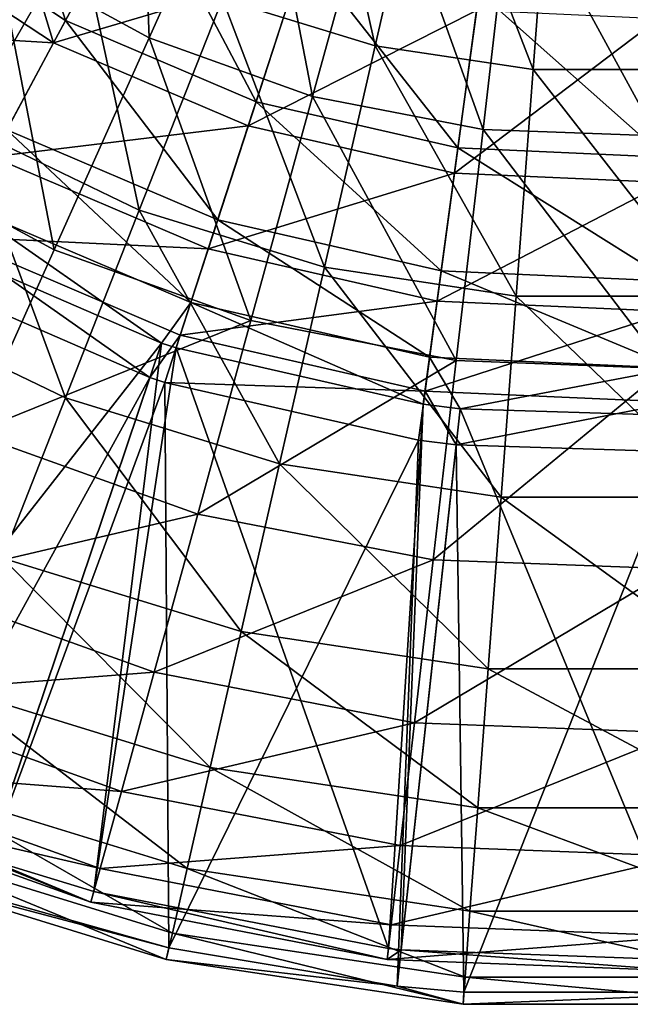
# Model space of a CAD drawing. Header units: millimetres. Extents: x 0 to 220, y 0 to 219.
# Tile 17 of 217: x 78 to 111, y 0 to 54. Entities that reach past the tile are written whole.
import ezdxf

# ---------------------------------------------------------------- set-up
doc = ezdxf.new("R2010")
doc.units = ezdxf.units.MM
doc.header["$LTSCALE"] = 25.4
doc.layers.get('0').update_dxf_attribs({"true_color": 0xff5454})

# ---------------------------------------------------------------- blocks, each defined once
blk = doc.blocks.new('PEAR-L-8671.STL')
at = {"color": 7, "true_color": 0xe6ffff}
mesh = blk.add_polyface(dxfattribs=at)
corners = [(85.744, -56.689, 41.2), (85.113, -40.216, 32.758), (77.388, -52.146, 41.2), (91.558, -43.72, 32.758)]
mesh.append_faces([[corners[k] for k in face] for face in [(0, 1, 2), (1, 0, 3)]], dxfattribs={"vtx0": -1, "color": 7})
mesh = blk.add_polyface(dxfattribs=at)
corners = [(94.721, -41.878, 29.17), (98.118, -57.129, 36.452), (89.749, -54.547, 36.452), (101.146, -43.86, 29.17)]
mesh.append_faces([[corners[k] for k in face] for face in [(0, 1, 2), (1, 0, 3)]], dxfattribs={"vtx0": -1, "color": 7})
mesh = blk.add_polyface(dxfattribs=at)
corners = [(77.06, -42.756, 450.227), (81.156, -55.751, 440.171), (71.684, -49.498, 440.171), (85.242, -48.157, 450.227)]
mesh.append_faces([[corners[k] for k in face] for face in [(0, 1, 2), (1, 0, 3)]], dxfattribs={"vtx0": -1, "color": 7})
mesh = blk.add_polyface(dxfattribs=at)
corners = [(80.499, -56.972, 441.666), (76.426, -43.552, 452.029), (70.819, -50.582, 441.666), (84.76, -49.053, 452.029)]
mesh.append_faces([[corners[k] for k in face] for face in [(0, 1, 2), (1, 0, 3)]], dxfattribs={"vtx0": -1, "color": 7})
mesh = blk.add_polyface(dxfattribs=at)
corners = [(94.695, -59.904, 41.2), (91.558, -43.72, 32.758), (85.744, -56.689, 41.2), (98.461, -46.2, 32.758)]
mesh.append_faces([[corners[k] for k in face] for face in [(0, 1, 2), (1, 0, 3)]], dxfattribs={"vtx0": -1, "color": 7})
mesh = blk.add_polyface(dxfattribs=at)
corners = [(101.146, -43.86, 29.17), (106.778, -58.434, 36.452), (98.118, -57.129, 36.452), (107.795, -44.862, 29.17)]
mesh.append_faces([[corners[k] for k in face] for face in [(0, 1, 2), (1, 0, 3)]], dxfattribs={"vtx0": -1, "color": 7})
mesh = blk.add_polyface(dxfattribs=at)
corners = [(107.795, -44.862, 29.17), (115.536, -58.434, 36.452), (106.778, -58.434, 36.452), (114.519, -44.862, 29.17)]
mesh.append_faces([[corners[k] for k in face] for face in [(0, 1, 2), (1, 0, 3)]], dxfattribs={"vtx0": -1, "color": 7})
mesh = blk.add_polyface(dxfattribs=at)
corners = [(74.622, -45.814, 36.452), (75.629, -61.536, 45.567), (66.855, -55.553, 45.567), (81.858, -50.747, 36.452)]
mesh.append_faces([[corners[k] for k in face] for face in [(0, 1, 2), (1, 0, 3)]], dxfattribs={"vtx0": -1, "color": 7})
mesh = blk.add_polyface(dxfattribs=at)
corners = [(104.032, -61.715, 41.2), (98.461, -46.2, 32.758), (94.695, -59.904, 41.2), (105.662, -47.596, 32.758)]
mesh.append_faces([[corners[k] for k in face] for face in [(0, 1, 2), (1, 0, 3)]], dxfattribs={"vtx0": -1, "color": 7})
mesh = blk.add_polyface(dxfattribs=at)
corners = [(113.537, -62.079, 41.2), (105.662, -47.596, 32.758), (104.032, -61.715, 41.2), (112.992, -47.877, 32.758)]
mesh.append_faces([[corners[k] for k in face] for face in [(0, 1, 2), (1, 0, 3)]], dxfattribs={"vtx0": -1, "color": 7})
mesh = blk.add_polyface(dxfattribs=at)
corners = [(85.242, -48.157, 450.227), (91.593, -60.212, 440.171), (81.156, -55.751, 440.171), (94.258, -52.011, 450.227)]
mesh.append_faces([[corners[k] for k in face] for face in [(0, 1, 2), (1, 0, 3)]], dxfattribs={"vtx0": -1, "color": 7})
mesh = blk.add_polyface(dxfattribs=at)
corners = [(93.943, -52.979, 452.029), (80.499, -56.972, 441.666), (91.164, -61.531, 441.666), (84.76, -49.053, 452.029)]
mesh.append_faces([[corners[k] for k in face] for face in [(0, 1, 2), (1, 0, 3)]], dxfattribs={"vtx0": -1, "color": 7})
mesh = blk.add_polyface(dxfattribs=at)
corners = [(71.684, -49.498, 440.171), (77.935, -61.736, 428.8), (67.446, -54.812, 428.8), (81.156, -55.751, 440.171)]
mesh.append_faces([[corners[k] for k in face] for face in [(0, 1, 2), (1, 0, 3)]], dxfattribs={"vtx0": -1, "color": 7})
mesh = blk.add_polyface(dxfattribs=at)
corners = [(80.499, -56.972, 441.666), (66.399, -56.125, 429.918), (77.14, -63.215, 429.918), (70.819, -50.582, 441.666)]
mesh.append_faces([[corners[k] for k in face] for face in [(0, 1, 2), (1, 0, 3)]], dxfattribs={"vtx0": -1, "color": 7})
mesh = blk.add_polyface(dxfattribs=at)
corners = [(81.858, -50.747, 36.452), (85.198, -66.144, 45.567), (75.629, -61.536, 45.567), (89.749, -54.547, 36.452)]
mesh.append_faces([[corners[k] for k in face] for face in [(0, 1, 2), (1, 0, 3)]], dxfattribs={"vtx0": -1, "color": 7})
mesh = blk.add_polyface(dxfattribs=at)
corners = [(80.524, -68.332, 51.711), (77.388, -52.146, 41.2), (70.453, -62.855, 51.711), (85.744, -56.689, 41.2)]
mesh.append_faces([[corners[k] for k in face] for face in [(0, 1, 2), (1, 0, 3)]], dxfattribs={"vtx0": -1, "color": 7})
mesh = blk.add_polyface(dxfattribs=at)
corners = [(94.258, -52.011, 450.227), (102.659, -62.737, 440.171), (91.593, -60.212, 440.171), (103.816, -54.192, 450.227)]
mesh.append_faces([[corners[k] for k in face] for face in [(0, 1, 2), (1, 0, 3)]], dxfattribs={"vtx0": -1, "color": 7})
mesh = blk.add_polyface(dxfattribs=at)
corners = [(103.68, -55.201, 452.029), (91.164, -61.531, 441.666), (102.472, -64.112, 441.666), (93.943, -52.979, 452.029)]
mesh.append_faces([[corners[k] for k in face] for face in [(0, 1, 2), (1, 0, 3)]], dxfattribs={"vtx0": -1, "color": 7})
mesh = blk.add_polyface(dxfattribs=at)
corners = [(89.749, -54.547, 36.452), (95.346, -69.274, 45.567), (85.198, -66.144, 45.567), (98.118, -57.129, 36.452)]
mesh.append_faces([[corners[k] for k in face] for face in [(0, 1, 2), (1, 0, 3)]], dxfattribs={"vtx0": -1, "color": 7})
mesh = blk.add_polyface(dxfattribs=at)
corners = [(103.816, -54.192, 450.227), (113.997, -63.247, 440.171), (102.659, -62.737, 440.171), (113.611, -54.632, 450.227)]
mesh.append_faces([[corners[k] for k in face] for face in [(0, 1, 2), (1, 0, 3)]], dxfattribs={"vtx0": -1, "color": 7})
mesh = blk.add_polyface(dxfattribs=at)
corners = [(113.656, -55.649, 452.029), (102.472, -64.112, 441.666), (114.06, -64.632, 441.666), (103.68, -55.201, 452.029)]
mesh.append_faces([[corners[k] for k in face] for face in [(0, 1, 2), (1, 0, 3)]], dxfattribs={"vtx0": -1, "color": 7})
mesh = blk.add_polyface(dxfattribs=at)
corners = [(81.156, -55.751, 440.171), (89.493, -66.676, 428.8), (77.935, -61.736, 428.8), (91.593, -60.212, 440.171)]
mesh.append_faces([[corners[k] for k in face] for face in [(0, 1, 2), (1, 0, 3)]], dxfattribs={"vtx0": -1, "color": 7})
mesh = blk.add_polyface(dxfattribs=at)
corners = [(91.314, -72.207, 51.711), (85.744, -56.689, 41.2), (80.524, -68.332, 51.711), (94.695, -59.904, 41.2)]
mesh.append_faces([[corners[k] for k in face] for face in [(0, 1, 2), (1, 0, 3)]], dxfattribs={"vtx0": -1, "color": 7})
mesh = blk.add_polyface(dxfattribs=at)
corners = [(91.164, -61.531, 441.666), (77.14, -63.215, 429.918), (88.974, -68.273, 429.918), (80.499, -56.972, 441.666)]
mesh.append_faces([[corners[k] for k in face] for face in [(0, 1, 2), (1, 0, 3)]], dxfattribs={"vtx0": -1, "color": 7})
mesh = blk.add_polyface(dxfattribs=at)
corners = [(98.118, -57.129, 36.452), (105.847, -70.857, 45.567), (95.346, -69.274, 45.567), (106.778, -58.434, 36.452)]
mesh.append_faces([[corners[k] for k in face] for face in [(0, 1, 2), (1, 0, 3)]], dxfattribs={"vtx0": -1, "color": 7})
mesh = blk.add_polyface(dxfattribs=at)
corners = [(106.778, -58.434, 36.452), (116.467, -70.857, 45.567), (105.847, -70.857, 45.567), (115.536, -58.434, 36.452)]
mesh.append_faces([[corners[k] for k in face] for face in [(0, 1, 2), (1, 0, 3)]], dxfattribs={"vtx0": -1, "color": 7})
mesh = blk.add_polyface(dxfattribs=at)
corners = [(102.569, -74.389, 51.711), (94.695, -59.904, 41.2), (91.314, -72.207, 51.711), (104.032, -61.715, 41.2)]
mesh.append_faces([[corners[k] for k in face] for face in [(0, 1, 2), (1, 0, 3)]], dxfattribs={"vtx0": -1, "color": 7})
mesh = blk.add_polyface(dxfattribs=at)
corners = [(91.593, -60.212, 440.171), (101.746, -69.473, 428.8), (89.493, -66.676, 428.8), (102.659, -62.737, 440.171)]
mesh.append_faces([[corners[k] for k in face] for face in [(0, 1, 2), (1, 0, 3)]], dxfattribs={"vtx0": -1, "color": 7})
mesh = blk.add_polyface(dxfattribs=at)
corners = [(75.629, -61.536, 45.567), (81.157, -76.439, 56.335), (70.099, -71.114, 56.335), (85.198, -66.144, 45.567)]
mesh.append_faces([[corners[k] for k in face] for face in [(0, 1, 2), (1, 0, 3)]], dxfattribs={"vtx0": -1, "color": 7})
mesh = blk.add_polyface(dxfattribs=at)
corners = [(102.472, -64.112, 441.666), (88.974, -68.273, 429.918), (101.521, -71.137, 429.918), (91.164, -61.531, 441.666)]
mesh.append_faces([[corners[k] for k in face] for face in [(0, 1, 2), (1, 0, 3)]], dxfattribs={"vtx0": -1, "color": 7})
mesh = blk.add_polyface(dxfattribs=at)
corners = [(77.935, -61.736, 428.8), (88.017, -71.217, 416.443), (75.673, -65.941, 416.443), (89.493, -66.676, 428.8)]
mesh.append_faces([[corners[k] for k in face] for face in [(0, 1, 2), (1, 0, 3)]], dxfattribs={"vtx0": -1, "color": 7})
mesh = blk.add_polyface(dxfattribs=at)
corners = [(114.025, -74.829, 51.711), (104.032, -61.715, 41.2), (102.569, -74.389, 51.711), (113.537, -62.079, 41.2)]
mesh.append_faces([[corners[k] for k in face] for face in [(0, 1, 2), (1, 0, 3)]], dxfattribs={"vtx0": -1, "color": 7})
mesh = blk.add_polyface(dxfattribs=at)
corners = [(76.022, -78.375, 64.044), (70.453, -62.855, 51.711), (64.47, -72.093, 64.044), (80.524, -68.332, 51.711)]
mesh.append_faces([[corners[k] for k in face] for face in [(0, 1, 2), (1, 0, 3)]], dxfattribs={"vtx0": -1, "color": 7})
mesh = blk.add_polyface(dxfattribs=at)
corners = [(102.659, -62.737, 440.171), (114.302, -70.037, 428.8), (101.746, -69.473, 428.8), (113.997, -63.247, 440.171)]
mesh.append_faces([[corners[k] for k in face] for face in [(0, 1, 2), (1, 0, 3)]], dxfattribs={"vtx0": -1, "color": 7})
mesh = blk.add_polyface(dxfattribs=at)
corners = [(88.974, -68.273, 429.918), (74.781, -67.598, 417.132), (87.435, -73.007, 417.132), (77.14, -63.215, 429.918)]
mesh.append_faces([[corners[k] for k in face] for face in [(0, 1, 2), (1, 0, 3)]], dxfattribs={"vtx0": -1, "color": 7})
mesh = blk.add_polyface(dxfattribs=at)
corners = [(114.06, -64.632, 441.666), (101.521, -71.137, 429.918), (114.378, -71.714, 429.918), (102.472, -64.112, 441.666)]
mesh.append_faces([[corners[k] for k in face] for face in [(0, 1, 2), (1, 0, 3)]], dxfattribs={"vtx0": -1, "color": 7})
mesh = blk.add_polyface(dxfattribs=at)
corners = [(75.673, -65.941, 416.443), (86.412, -73.44, 403.456), (74.434, -68.243, 403.456)]
mesh.append_faces([[corners[k] for k in face] for face in [(0, 1, 2)]], dxfattribs={"color": 7})
mesh = blk.add_polyface(dxfattribs=at)
corners = [(88.017, -71.217, 416.443), (86.412, -73.44, 403.456), (75.673, -65.941, 416.443)]
mesh.append_faces([[corners[k] for k in face] for face in [(0, 1, 2)]], dxfattribs={"color": 7})
mesh = blk.add_polyface(dxfattribs=at)
corners = [(85.198, -66.144, 45.567), (92.885, -80.056, 56.335), (81.157, -76.439, 56.335), (95.346, -69.274, 45.567)]
mesh.append_faces([[corners[k] for k in face] for face in [(0, 1, 2), (1, 0, 3)]], dxfattribs={"vtx0": -1, "color": 7})
mesh = blk.add_polyface(dxfattribs=at)
corners = [(89.493, -66.676, 428.8), (101.105, -74.204, 416.443), (88.017, -71.217, 416.443), (101.746, -69.473, 428.8)]
mesh.append_faces([[corners[k] for k in face] for face in [(0, 1, 2), (1, 0, 3)]], dxfattribs={"vtx0": -1, "color": 7})
mesh = blk.add_polyface(dxfattribs=at)
corners = [(74.781, -67.598, 417.132), (73.492, -69.993, 403.683), (85.778, -75.323, 403.683)]
mesh.append_faces([[corners[k] for k in face] for face in [(0, 1, 2)]], dxfattribs={"color": 7})
mesh = blk.add_polyface(dxfattribs=at)
corners = [(74.781, -67.598, 417.132), (85.778, -75.323, 403.683), (87.435, -73.007, 417.132)]
mesh.append_faces([[corners[k] for k in face] for face in [(0, 1, 2)]], dxfattribs={"color": 7})
mesh = blk.add_polyface(dxfattribs=at)
corners = [(86.412, -73.44, 403.456), (67.24, -97.964, 141.865), (74.434, -68.243, 403.456)]
mesh.append_faces([[corners[k] for k in face] for face in [(0, 1, 2)]], dxfattribs={"color": 7})
mesh = blk.add_polyface(dxfattribs=at)
corners = [(76.022, -78.375, 64.044), (91.314, -72.207, 51.711), (80.524, -68.332, 51.711), (88.398, -82.819, 64.044)]
mesh.append_faces([[corners[k] for k in face] for face in [(0, 1, 2), (1, 0, 3)]], dxfattribs={"vtx0": -1, "color": 7})
mesh = blk.add_polyface(dxfattribs=at)
corners = [(101.521, -71.137, 429.918), (87.435, -73.007, 417.132), (100.853, -76.07, 417.132), (88.974, -68.273, 429.918)]
mesh.append_faces([[corners[k] for k in face] for face in [(0, 1, 2), (1, 0, 3)]], dxfattribs={"vtx0": -1, "color": 7})
mesh = blk.add_polyface(dxfattribs=at)
corners = [(95.346, -69.274, 45.567), (105.021, -81.885, 56.335), (92.885, -80.056, 56.335), (105.847, -70.857, 45.567)]
mesh.append_faces([[corners[k] for k in face] for face in [(0, 1, 2), (1, 0, 3)]], dxfattribs={"vtx0": -1, "color": 7})
mesh = blk.add_polyface(dxfattribs=at)
corners = [(101.746, -69.473, 428.8), (114.517, -74.807, 416.443), (101.105, -74.204, 416.443), (114.302, -70.037, 428.8)]
mesh.append_faces([[corners[k] for k in face] for face in [(0, 1, 2), (1, 0, 3)]], dxfattribs={"vtx0": -1, "color": 7})
mesh = blk.add_polyface(dxfattribs=at)
corners = [(73.492, -69.993, 403.683), (71.209, -101.786, 142.092), (85.778, -75.323, 403.683)]
mesh.append_faces([[corners[k] for k in face] for face in [(0, 1, 2)]], dxfattribs={"color": 7})
mesh = blk.add_polyface(dxfattribs=at)
corners = [(77.707, -85.23, 68.545), (70.099, -71.114, 56.335), (81.157, -76.439, 56.335), (65.377, -79.293, 68.545)]
mesh.append_faces([[corners[k] for k in face] for face in [(0, 1, 2), (1, 0, 3)]], dxfattribs={"vtx0": -1, "color": 7})
mesh = blk.add_polyface(dxfattribs=at)
corners = [(88.017, -71.217, 416.443), (87.209, -73.704, 403.456), (86.412, -73.44, 403.456)]
mesh.append_faces([[corners[k] for k in face] for face in [(0, 1, 2)]], dxfattribs={"color": 7})
mesh = blk.add_polyface(dxfattribs=at)
corners = [(88.017, -71.217, 416.443), (100.754, -76.795, 403.456), (87.209, -73.704, 403.456), (101.105, -74.204, 416.443)]
mesh.append_faces([[corners[k] for k in face] for face in [(0, 1, 2), (1, 0, 3)]], dxfattribs={"vtx0": -1, "color": 7})
mesh = blk.add_polyface(dxfattribs=at)
corners = [(114.378, -71.714, 429.918), (100.853, -76.07, 417.132), (114.601, -76.687, 417.132), (101.521, -71.137, 429.918)]
mesh.append_faces([[corners[k] for k in face] for face in [(0, 1, 2), (1, 0, 3)]], dxfattribs={"vtx0": -1, "color": 7})
mesh = blk.add_polyface(dxfattribs=at)
corners = [(105.847, -70.857, 45.567), (117.293, -81.885, 56.335), (105.021, -81.885, 56.335), (116.467, -70.857, 45.567)]
mesh.append_faces([[corners[k] for k in face] for face in [(0, 1, 2), (1, 0, 3)]], dxfattribs={"vtx0": -1, "color": 7})
mesh = blk.add_polyface(dxfattribs=at)
corners = [(88.398, -82.819, 64.044), (102.569, -74.389, 51.711), (91.314, -72.207, 51.711), (101.307, -85.323, 64.044)]
mesh.append_faces([[corners[k] for k in face] for face in [(0, 1, 2), (1, 0, 3)]], dxfattribs={"vtx0": -1, "color": 7})
mesh = blk.add_polyface(dxfattribs=at)
corners = [(86.412, -73.44, 403.456), (76.878, -101.738, 141.865), (67.24, -97.964, 141.865)]
mesh.append_faces([[corners[k] for k in face] for face in [(0, 1, 2)]], dxfattribs={"color": 7})
mesh = blk.add_polyface(dxfattribs=at)
corners = [(86.412, -73.44, 403.456), (82.709, -103.52, 141.865), (76.878, -101.738, 141.865)]
mesh.append_faces([[corners[k] for k in face] for face in [(0, 1, 2)]], dxfattribs={"color": 7})
mesh = blk.add_polyface(dxfattribs=at)
corners = [(87.209, -73.704, 403.456), (82.709, -103.52, 141.865), (86.412, -73.44, 403.456)]
mesh.append_faces([[corners[k] for k in face] for face in [(0, 1, 2)]], dxfattribs={"color": 7})
mesh = blk.add_polyface(dxfattribs=at)
corners = [(87.435, -73.007, 417.132), (85.778, -75.323, 403.683), (86.595, -75.594, 403.683)]
mesh.append_faces([[corners[k] for k in face] for face in [(0, 1, 2)]], dxfattribs={"color": 7})
mesh = blk.add_polyface(dxfattribs=at)
corners = [(100.853, -76.07, 417.132), (86.595, -75.594, 403.683), (100.488, -78.764, 403.683), (87.435, -73.007, 417.132)]
mesh.append_faces([[corners[k] for k in face] for face in [(0, 1, 2), (1, 0, 3)]], dxfattribs={"vtx0": -1, "color": 7})
mesh = blk.add_polyface(dxfattribs=at)
corners = [(87.209, -73.704, 403.456), (98.845, -106.649, 141.865), (82.709, -103.52, 141.865)]
mesh.append_faces([[corners[k] for k in face] for face in [(0, 1, 2)]], dxfattribs={"color": 7})
mesh = blk.add_polyface(dxfattribs=at)
corners = [(100.754, -76.795, 403.456), (98.845, -106.649, 141.865), (87.209, -73.704, 403.456)]
mesh.append_faces([[corners[k] for k in face] for face in [(0, 1, 2)]], dxfattribs={"color": 7})
mesh = blk.add_polyface(dxfattribs=at)
corners = [(101.105, -74.204, 416.443), (102.778, -77.042, 403.456), (100.754, -76.795, 403.456)]
mesh.append_faces([[corners[k] for k in face] for face in [(0, 1, 2)]], dxfattribs={"color": 7})
mesh = blk.add_polyface(dxfattribs=at)
corners = [(114.517, -74.807, 416.443), (102.778, -77.042, 403.456), (101.105, -74.204, 416.443)]
mesh.append_faces([[corners[k] for k in face] for face in [(0, 1, 2)]], dxfattribs={"color": 7})
mesh = blk.add_polyface(dxfattribs=at)
corners = [(101.307, -85.323, 64.044), (114.025, -74.829, 51.711), (102.569, -74.389, 51.711), (114.447, -85.827, 64.044)]
mesh.append_faces([[corners[k] for k in face] for face in [(0, 1, 2), (1, 0, 3)]], dxfattribs={"vtx0": -1, "color": 7})
mesh = blk.add_polyface(dxfattribs=at)
corners = [(114.517, -74.807, 416.443), (114.634, -77.419, 403.456), (102.778, -77.042, 403.456)]
mesh.append_faces([[corners[k] for k in face] for face in [(0, 1, 2)]], dxfattribs={"color": 7})
mesh = blk.add_polyface(dxfattribs=at)
corners = [(85.778, -75.323, 403.683), (71.209, -101.786, 142.092), (76.243, -103.621, 142.092)]
mesh.append_faces([[corners[k] for k in face] for face in [(0, 1, 2)]], dxfattribs={"color": 7})
mesh = blk.add_polyface(dxfattribs=at)
corners = [(85.778, -75.323, 403.683), (76.243, -103.621, 142.092), (86.595, -75.594, 403.683)]
mesh.append_faces([[corners[k] for k in face] for face in [(0, 1, 2)]], dxfattribs={"color": 7})
mesh = blk.add_polyface(dxfattribs=at)
corners = [(86.595, -75.594, 403.683), (76.243, -103.621, 142.092), (86.825, -106.603, 142.092)]
mesh.append_faces([[corners[k] for k in face] for face in [(0, 1, 2)]], dxfattribs={"color": 7})
mesh = blk.add_polyface(dxfattribs=at)
corners = [(86.595, -75.594, 403.683), (86.825, -106.603, 142.092), (100.488, -78.764, 403.683)]
mesh.append_faces([[corners[k] for k in face] for face in [(0, 1, 2)]], dxfattribs={"color": 7})
mesh = blk.add_polyface(dxfattribs=at)
corners = [(100.853, -76.07, 417.132), (100.488, -78.764, 403.683), (102.563, -79.018, 403.683)]
mesh.append_faces([[corners[k] for k in face] for face in [(0, 1, 2)]], dxfattribs={"color": 7})
mesh = blk.add_polyface(dxfattribs=at)
corners = [(100.853, -76.07, 417.132), (102.563, -79.018, 403.683), (114.601, -76.687, 417.132)]
mesh.append_faces([[corners[k] for k in face] for face in [(0, 1, 2)]], dxfattribs={"color": 7})
mesh = blk.add_polyface(dxfattribs=at)
corners = [(90.783, -89.264, 68.545), (81.157, -76.439, 56.335), (92.885, -80.056, 56.335), (77.707, -85.23, 68.545)]
mesh.append_faces([[corners[k] for k in face] for face in [(0, 1, 2), (1, 0, 3)]], dxfattribs={"vtx0": -1, "color": 7})
mesh = blk.add_polyface(dxfattribs=at)
corners = [(114.601, -76.687, 417.132), (102.563, -79.018, 403.683), (114.723, -79.404, 403.683)]
mesh.append_faces([[corners[k] for k in face] for face in [(0, 1, 2)]], dxfattribs={"color": 7})
mesh = blk.add_polyface(dxfattribs=at)
corners = [(100.754, -76.795, 403.456), (99.55, -106.728, 141.865), (98.845, -106.649, 141.865)]
mesh.append_faces([[corners[k] for k in face] for face in [(0, 1, 2)]], dxfattribs={"color": 7})
mesh = blk.add_polyface(dxfattribs=at)
corners = [(102.778, -77.042, 403.456), (99.55, -106.728, 141.865), (100.754, -76.795, 403.456)]
mesh.append_faces([[corners[k] for k in face] for face in [(0, 1, 2)]], dxfattribs={"color": 7})
mesh = blk.add_polyface(dxfattribs=at)
corners = [(102.778, -77.042, 403.456), (115.269, -107.279, 141.865), (99.55, -106.728, 141.865)]
mesh.append_faces([[corners[k] for k in face] for face in [(0, 1, 2)]], dxfattribs={"color": 7})
mesh = blk.add_polyface(dxfattribs=at)
corners = [(114.634, -77.419, 403.456), (115.269, -107.279, 141.865), (102.778, -77.042, 403.456)]
mesh.append_faces([[corners[k] for k in face] for face in [(0, 1, 2)]], dxfattribs={"color": 7})
mesh = blk.add_polyface(dxfattribs=at)
corners = [(72.342, -86.583, 77.913), (88.398, -82.819, 64.044), (76.022, -78.375, 64.044), (86.014, -91.494, 77.913)]
mesh.append_faces([[corners[k] for k in face] for face in [(0, 1, 2), (1, 0, 3)]], dxfattribs={"vtx0": -1, "color": 7})
mesh = blk.add_polyface(dxfattribs=at)
corners = [(100.488, -78.764, 403.683), (86.825, -106.603, 142.092), (99.335, -108.704, 142.092)]
mesh.append_faces([[corners[k] for k in face] for face in [(0, 1, 2)]], dxfattribs={"color": 7})
mesh = blk.add_polyface(dxfattribs=at)
corners = [(100.488, -78.764, 403.683), (99.335, -108.704, 142.092), (102.563, -79.018, 403.683)]
mesh.append_faces([[corners[k] for k in face] for face in [(0, 1, 2)]], dxfattribs={"color": 7})
mesh = blk.add_polyface(dxfattribs=at)
corners = [(102.563, -79.018, 403.683), (99.335, -108.704, 142.092), (102.986, -109.039, 142.092)]
mesh.append_faces([[corners[k] for k in face] for face in [(0, 1, 2)]], dxfattribs={"color": 7})
mesh = blk.add_polyface(dxfattribs=at)
corners = [(102.563, -79.018, 403.683), (102.986, -109.039, 142.092), (114.723, -79.404, 403.683)]
mesh.append_faces([[corners[k] for k in face] for face in [(0, 1, 2)]], dxfattribs={"color": 7})
mesh = blk.add_polyface(dxfattribs=at)
corners = [(114.723, -79.404, 403.683), (102.986, -109.039, 142.092), (119.328, -109.039, 142.092)]
mesh.append_faces([[corners[k] for k in face] for face in [(0, 1, 2)]], dxfattribs={"color": 7})
mesh = blk.add_polyface(dxfattribs=at)
corners = [(104.315, -91.303, 68.545), (92.885, -80.056, 56.335), (105.021, -81.885, 56.335), (90.783, -89.264, 68.545)]
mesh.append_faces([[corners[k] for k in face] for face in [(0, 1, 2), (1, 0, 3)]], dxfattribs={"vtx0": -1, "color": 7})
mesh = blk.add_polyface(dxfattribs=at)
corners = [(117.999, -91.303, 68.545), (105.021, -81.885, 56.335), (117.293, -81.885, 56.335), (104.315, -91.303, 68.545)]
mesh.append_faces([[corners[k] for k in face] for face in [(0, 1, 2), (1, 0, 3)]], dxfattribs={"vtx0": -1, "color": 7})
mesh = blk.add_polyface(dxfattribs=at)
corners = [(86.014, -91.494, 77.913), (101.307, -85.323, 64.044), (88.398, -82.819, 64.044), (100.275, -94.26, 77.913)]
mesh.append_faces([[corners[k] for k in face] for face in [(0, 1, 2), (1, 0, 3)]], dxfattribs={"vtx0": -1, "color": 7})
mesh = blk.add_polyface(dxfattribs=at)
corners = [(89.082, -96.715, 81.955), (77.707, -85.23, 68.545), (90.783, -89.264, 68.545), (74.914, -92.345, 81.955)]
mesh.append_faces([[corners[k] for k in face] for face in [(0, 1, 2), (1, 0, 3)]], dxfattribs={"vtx0": -1, "color": 7})
mesh = blk.add_polyface(dxfattribs=at)
corners = [(100.275, -94.26, 77.913), (114.447, -85.827, 64.044), (101.307, -85.323, 64.044), (114.791, -94.816, 77.913)]
mesh.append_faces([[corners[k] for k in face] for face in [(0, 1, 2), (1, 0, 3)]], dxfattribs={"vtx0": -1, "color": 7})
mesh = blk.add_polyface(dxfattribs=at)
corners = [(69.571, -92.766, 92.991), (86.014, -91.494, 77.913), (72.342, -86.583, 77.913), (84.219, -98.027, 92.991)]
mesh.append_faces([[corners[k] for k in face] for face in [(0, 1, 2), (1, 0, 3)]], dxfattribs={"vtx0": -1, "color": 7})
mesh = blk.add_polyface(dxfattribs=at)
corners = [(103.744, -98.925, 81.955), (90.783, -89.264, 68.545), (104.315, -91.303, 68.545), (89.082, -96.715, 81.955)]
mesh.append_faces([[corners[k] for k in face] for face in [(0, 1, 2), (1, 0, 3)]], dxfattribs={"vtx0": -1, "color": 7})
mesh = blk.add_polyface(dxfattribs=at)
corners = [(84.219, -98.027, 92.991), (100.275, -94.26, 77.913), (86.014, -91.494, 77.913), (99.498, -100.99, 92.991)]
mesh.append_faces([[corners[k] for k in face] for face in [(0, 1, 2), (1, 0, 3)]], dxfattribs={"vtx0": -1, "color": 7})
mesh = blk.add_polyface(dxfattribs=at)
corners = [(118.57, -98.925, 81.955), (104.315, -91.303, 68.545), (117.999, -91.303, 68.545), (103.744, -98.925, 81.955)]
mesh.append_faces([[corners[k] for k in face] for face in [(0, 1, 2), (1, 0, 3)]], dxfattribs={"vtx0": -1, "color": 7})
mesh = blk.add_polyface(dxfattribs=at)
corners = [(87.816, -102.264, 96.304), (74.914, -92.345, 81.955), (89.082, -96.715, 81.955), (72.835, -97.643, 96.304)]
mesh.append_faces([[corners[k] for k in face] for face in [(0, 1, 2), (1, 0, 3)]], dxfattribs={"vtx0": -1, "color": 7})
mesh = blk.add_polyface(dxfattribs=at)
corners = [(67.772, -96.777, 108.926), (84.219, -98.027, 92.991), (69.571, -92.766, 92.991), (83.054, -102.266, 108.926)]
mesh.append_faces([[corners[k] for k in face] for face in [(0, 1, 2), (1, 0, 3)]], dxfattribs={"vtx0": -1, "color": 7})
mesh = blk.add_polyface(dxfattribs=at)
corners = [(99.498, -100.99, 92.991), (114.791, -94.816, 77.913), (100.275, -94.26, 77.913), (115.051, -101.586, 92.991)]
mesh.append_faces([[corners[k] for k in face] for face in [(0, 1, 2), (1, 0, 3)]], dxfattribs={"vtx0": -1, "color": 7})
mesh = blk.add_polyface(dxfattribs=at)
corners = [(66.99, -98.524, 125.346), (83.054, -102.266, 108.926), (67.772, -96.777, 108.926), (82.547, -104.111, 125.346)]
mesh.append_faces([[corners[k] for k in face] for face in [(0, 1, 2), (1, 0, 3)]], dxfattribs={"vtx0": -1, "color": 7})
mesh = blk.add_polyface(dxfattribs=at)
corners = [(103.318, -104.601, 96.304), (89.082, -96.715, 81.955), (103.744, -98.925, 81.955), (87.816, -102.264, 96.304)]
mesh.append_faces([[corners[k] for k in face] for face in [(0, 1, 2), (1, 0, 3)]], dxfattribs={"vtx0": -1, "color": 7})
mesh = blk.add_polyface(dxfattribs=at)
corners = [(87.008, -105.801, 111.307), (72.835, -97.643, 96.304), (87.816, -102.264, 96.304), (71.509, -101.021, 111.307)]
mesh.append_faces([[corners[k] for k in face] for face in [(0, 1, 2), (1, 0, 3)]], dxfattribs={"vtx0": -1, "color": 7})
mesh = blk.add_polyface(dxfattribs=at)
corners = [(67.24, -97.964, 141.865), (82.547, -104.111, 125.346), (66.99, -98.524, 125.346)]
mesh.append_faces([[corners[k] for k in face] for face in [(0, 1, 2)]], dxfattribs={"color": 7})
mesh = blk.add_polyface(dxfattribs=at)
corners = [(76.878, -101.738, 141.865), (82.547, -104.111, 125.346), (67.24, -97.964, 141.865)]
mesh.append_faces([[corners[k] for k in face] for face in [(0, 1, 2)]], dxfattribs={"color": 7})
mesh = blk.add_polyface(dxfattribs=at)
corners = [(83.054, -102.266, 108.926), (99.498, -100.99, 92.991), (84.219, -98.027, 92.991), (98.994, -105.357, 108.926)]
mesh.append_faces([[corners[k] for k in face] for face in [(0, 1, 2), (1, 0, 3)]], dxfattribs={"vtx0": -1, "color": 7})
mesh = blk.add_polyface(dxfattribs=at)
corners = [(118.996, -104.601, 96.304), (103.744, -98.925, 81.955), (118.57, -98.925, 81.955), (103.318, -104.601, 96.304)]
mesh.append_faces([[corners[k] for k in face] for face in [(0, 1, 2), (1, 0, 3)]], dxfattribs={"vtx0": -1, "color": 7})
mesh = blk.add_polyface(dxfattribs=at)
corners = [(98.994, -105.357, 108.926), (115.051, -101.586, 92.991), (99.498, -100.99, 92.991), (115.219, -105.979, 108.926)]
mesh.append_faces([[corners[k] for k in face] for face in [(0, 1, 2), (1, 0, 3)]], dxfattribs={"vtx0": -1, "color": 7})
mesh = blk.add_polyface(dxfattribs=at)
corners = [(86.676, -107.257, 126.67), (71.509, -101.021, 111.307), (87.008, -105.801, 111.307), (70.964, -102.411, 126.67)]
mesh.append_faces([[corners[k] for k in face] for face in [(0, 1, 2), (1, 0, 3)]], dxfattribs={"vtx0": -1, "color": 7})
mesh = blk.add_polyface(dxfattribs=at)
corners = [(82.709, -103.52, 141.865), (82.547, -104.111, 125.346), (76.878, -101.738, 141.865)]
mesh.append_faces([[corners[k] for k in face] for face in [(0, 1, 2)]], dxfattribs={"color": 7})
mesh = blk.add_polyface(dxfattribs=at)
corners = [(86.825, -106.603, 142.092), (70.964, -102.411, 126.67), (86.676, -107.257, 126.67)]
mesh.append_faces([[corners[k] for k in face] for face in [(0, 1, 2)]], dxfattribs={"color": 7})
mesh = blk.add_polyface(dxfattribs=at)
corners = [(76.243, -103.621, 142.092), (70.964, -102.411, 126.67), (86.825, -106.603, 142.092)]
mesh.append_faces([[corners[k] for k in face] for face in [(0, 1, 2)]], dxfattribs={"color": 7})
mesh = blk.add_polyface(dxfattribs=at)
corners = [(82.547, -104.111, 125.346), (98.994, -105.357, 108.926), (83.054, -102.266, 108.926), (98.775, -107.258, 125.346)]
mesh.append_faces([[corners[k] for k in face] for face in [(0, 1, 2), (1, 0, 3)]], dxfattribs={"vtx0": -1, "color": 7})
mesh = blk.add_polyface(dxfattribs=at)
corners = [(103.047, -108.219, 111.307), (87.816, -102.264, 96.304), (103.318, -104.601, 96.304), (87.008, -105.801, 111.307)]
mesh.append_faces([[corners[k] for k in face] for face in [(0, 1, 2), (1, 0, 3)]], dxfattribs={"vtx0": -1, "color": 7})
mesh = blk.add_polyface(dxfattribs=at)
corners = [(82.709, -103.52, 141.865), (98.775, -107.258, 125.346), (82.547, -104.111, 125.346), (98.845, -106.649, 141.865)]
mesh.append_faces([[corners[k] for k in face] for face in [(0, 1, 2), (1, 0, 3)]], dxfattribs={"vtx0": -1, "color": 7})
mesh = blk.add_polyface(dxfattribs=at)
corners = [(119.267, -108.219, 111.307), (103.318, -104.601, 96.304), (118.996, -104.601, 96.304), (103.047, -108.219, 111.307)]
mesh.append_faces([[corners[k] for k in face] for face in [(0, 1, 2), (1, 0, 3)]], dxfattribs={"vtx0": -1, "color": 7})
mesh = blk.add_polyface(dxfattribs=at)
corners = [(102.935, -109.708, 126.67), (87.008, -105.801, 111.307), (103.047, -108.219, 111.307), (86.676, -107.257, 126.67)]
mesh.append_faces([[corners[k] for k in face] for face in [(0, 1, 2), (1, 0, 3)]], dxfattribs={"vtx0": -1, "color": 7})
mesh = blk.add_polyface(dxfattribs=at)
corners = [(98.775, -107.258, 125.346), (115.219, -105.979, 108.926), (98.994, -105.357, 108.926), (115.293, -107.891, 125.346)]
mesh.append_faces([[corners[k] for k in face] for face in [(0, 1, 2), (1, 0, 3)]], dxfattribs={"vtx0": -1, "color": 7})
mesh = blk.add_polyface(dxfattribs=at)
corners = [(86.825, -106.603, 142.092), (86.676, -107.257, 126.67), (99.335, -108.704, 142.092)]
mesh.append_faces([[corners[k] for k in face] for face in [(0, 1, 2)]], dxfattribs={"color": 7})
mesh = blk.add_polyface(dxfattribs=at)
corners = [(99.55, -106.728, 141.865), (98.775, -107.258, 125.346), (98.845, -106.649, 141.865)]
mesh.append_faces([[corners[k] for k in face] for face in [(0, 1, 2)]], dxfattribs={"color": 7})
mesh = blk.add_polyface(dxfattribs=at)
corners = [(99.55, -106.728, 141.865), (115.293, -107.891, 125.346), (98.775, -107.258, 125.346)]
mesh.append_faces([[corners[k] for k in face] for face in [(0, 1, 2)]], dxfattribs={"color": 7})
mesh = blk.add_polyface(dxfattribs=at)
corners = [(115.269, -107.279, 141.865), (115.293, -107.891, 125.346), (99.55, -106.728, 141.865)]
mesh.append_faces([[corners[k] for k in face] for face in [(0, 1, 2)]], dxfattribs={"color": 7})
mesh = blk.add_polyface(dxfattribs=at)
corners = [(99.335, -108.704, 142.092), (86.676, -107.257, 126.67), (102.935, -109.708, 126.67)]
mesh.append_faces([[corners[k] for k in face] for face in [(0, 1, 2)]], dxfattribs={"color": 7})
mesh = blk.add_polyface(dxfattribs=at)
corners = [(119.378, -109.708, 126.67), (103.047, -108.219, 111.307), (119.267, -108.219, 111.307), (102.935, -109.708, 126.67)]
mesh.append_faces([[corners[k] for k in face] for face in [(0, 1, 2), (1, 0, 3)]], dxfattribs={"vtx0": -1, "color": 7})
mesh = blk.add_polyface(dxfattribs=at)
corners = [(99.335, -108.704, 142.092), (102.935, -109.708, 126.67), (102.986, -109.039, 142.092)]
mesh.append_faces([[corners[k] for k in face] for face in [(0, 1, 2)]], dxfattribs={"color": 7})
mesh = blk.add_polyface(dxfattribs=at)
corners = [(119.328, -109.039, 142.092), (102.935, -109.708, 126.67), (119.378, -109.708, 126.67), (102.986, -109.039, 142.092)]
mesh.append_faces([[corners[k] for k in face] for face in [(0, 1, 2), (1, 0, 3)]], dxfattribs={"vtx0": -1, "color": 7})
blk = doc.blocks.new('Grupuj#4')
at = {"color": 0}
blk.add_blockref('PEAR-L-8671.STL', (-1.141, 109.708, -19.555), dxfattribs=at)

msp = doc.modelspace()

# ---------------------------------------------------------------- block references
at = {"color": 0}
msp.add_blockref('Grupuj#4', (0, 0), dxfattribs=at)

doc.saveas('drawing.dxf')
